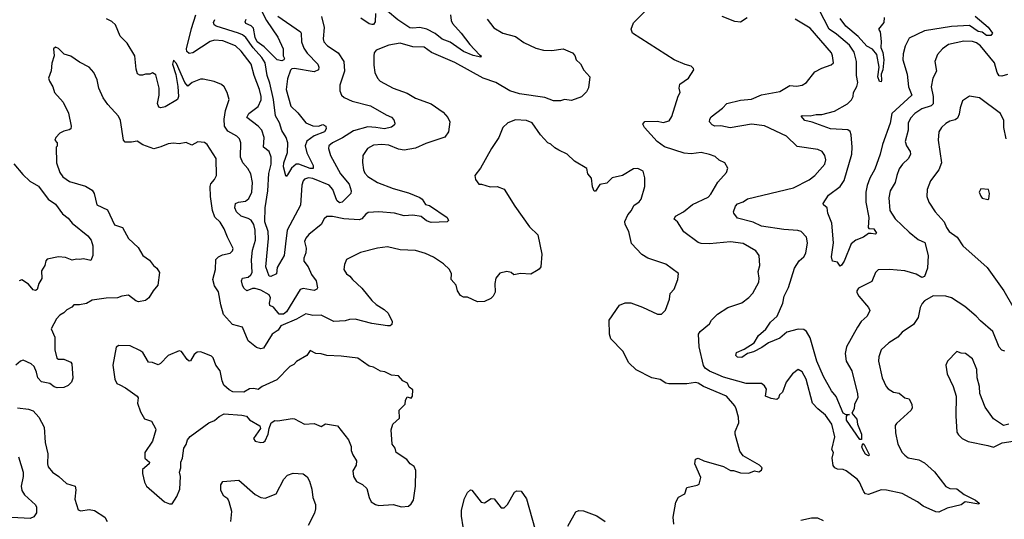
# Model space of a CAD drawing. Extents: x 1443846 to 1577407, y 839182 to 927291.
# Tile 239 of 256: x 1494930 to 1501932, y 907120 to 910671. Entities that reach past the tile are written whole.
import ezdxf

# ---------------------------------------------------------------- set-up
doc = ezdxf.new("R2010")
doc.units = 0

msp = doc.modelspace()

# ---------------------------------------------------------------- linework, layer by layer
at = {"layer": '0CON20XD'}
for points in [[(1497075.7, 910695), (1497096.2, 910615), (1497088.5, 910535), (1497093.1, 910515), (1497120, 910485), (1497195, 910435.5), (1497235.5, 910375), (1497240.4, 910305), (1497206.7, 910205), (1497206.9, 910165), (1497218.6, 910135), (1497238, 910118), (1497295, 910092.1), (1497425, 910058.8), (1497535, 909994.5), (1497575, 909978.6), (1497590.3, 909960.3), (1497598.8, 909935), (1497596.2, 909925), (1497573.5, 909906.5), (1497525.2, 909894.8), (1497463.8, 909905), (1497405, 909910.3), (1497305, 909881.8), (1497225, 909830.8), (1497154.4, 909795), (1497129.4, 909775), (1497125.6, 909755), (1497140.8, 909705), (1497211.8, 909575), (1497272, 909502), (1497286.7, 909455), (1497285.6, 909435), (1497222.9, 909375), (1497205, 909368.8), (1497185, 909386.7), (1497155.9, 909465), (1497132, 909495), (1497015, 909543.6), (1496983.1, 909546.9), (1496955, 909536.6), (1496945.2, 909524.8), (1496936.4, 909495), (1496926.2, 909353.8), (1496832, 909175), (1496821.3, 909078.7), (1496811.1, 908995), (1496760, 908910), (1496755.9, 908864.1), (1496715, 908845.8), (1496705, 908848), (1496679.4, 908915), (1496699.2, 909115), (1496697.9, 909165), (1496674.3, 909235), (1496676.2, 909335), (1496694.3, 909455.7), (1496702.9, 909577.1), (1496719.1, 909645), (1496718.4, 909695), (1496705.2, 909735.3), (1496664.6, 909765), (1496668, 909835), (1496651.1, 909885), (1496625, 909915.4), (1496545.6, 909975), (1496558.5, 910005), (1496626.4, 910055), (1496647.6, 910102.4), (1496648.4, 910125), (1496636.5, 910175), (1496596.8, 910275), (1496577.1, 910355), (1496505, 910448.5), (1496465, 910486.4), (1496375, 910520.7), (1496315, 910526.1), (1496285, 910517.3), (1496162.5, 910435), (1496135, 910430.8), (1496118.2, 910445), (1496117.5, 910465), (1496152, 910608), (1496183.8, 910705)], [(1496643.9, 910743.9), (1496685, 910664.6), (1496765, 910546.9), (1496803.3, 910465), (1496804.3, 910415), (1496813.1, 910395), (1496809.4, 910385), (1496795, 910378.2), (1496760.4, 910385), (1496668.2, 910478.2), (1496619.5, 910515), (1496604.7, 910545), (1496592, 910612), (1496575, 910628.9), (1496537.8, 910645), (1496532.5, 910655), (1496541.5, 910675)], [(1496765, 910696.2), (1496926, 910586), (1496931.5, 910575), (1496934.1, 910515), (1496949.9, 910469.9), (1496975, 910432.5), (1497049.4, 910355), (1497058.1, 910335), (1497054.4, 910315.6), (1497025, 910301.5), (1496885, 910324.8), (1496865, 910321), (1496855, 910311.5), (1496835, 910251.6), (1496824.9, 910175), (1496857.7, 910057.7), (1496909.2, 910009.2), (1496965, 909939.1), (1497015, 909916), (1497055, 909913.9), (1497085.3, 909925.3), (1497108.2, 909915), (1497110.6, 909895), (1497098, 909875), (1497024.9, 909845.1)], [(1497459.5, 910715), (1497458, 910655), (1497445, 910638.1), (1497435, 910636.7), (1497415, 910641.5), (1497355, 910681.8)], [(1497994.2, 910705), (1497997.3, 910665), (1498007.5, 910645), (1498070, 910575), (1498130, 910495), (1498200.5, 910420.5), (1498212.5, 910415), (1498210, 910405), (1498155, 910418), (1498085, 910444.6), (1497991.8, 910511.8), (1497933.8, 910533.8), (1497885, 910574.3), (1497825, 910603.3), (1497775, 910616.3), (1497725, 910610.7), (1497705, 910614.7), (1497619.9, 910669.9), (1497545, 910732.8)], [(1499612, 910128), (1499625.8, 910155), (1499618.6, 910185), (1499625, 910213.3), (1499686.2, 910255), (1499724, 910315), (1499722, 910325), (1499705, 910340), (1499661.7, 910351.7), (1499583.8, 910385), (1499288, 910575), (1499278.6, 910605), (1499295, 910650), (1499372.2, 910727.8)], [(1500104.3, 910685), (1500055, 910654.3), (1500015, 910658.6), (1499925, 910693.8)], [(1501725, 910697.5), (1501817.2, 910617.2), (1501846.7, 910575), (1501835, 910560), (1501805, 910560), (1501775, 910582.5), (1501745, 910588.2), (1501685, 910629.1), (1501555, 910623.5), (1501365, 910593.3), (1501255, 910539.4), (1501227.2, 910482.8), (1501211.4, 910428.6), (1501211.2, 910385), (1501240.7, 910285), (1501250.4, 910195), (1501273.5, 910135), (1501131.6, 910005), (1501120.3, 909935), (1501065.9, 909785), (1501050, 909715), (1501011.3, 909608.7), (1500975.7, 909544.3), (1500956.2, 909493.8), (1500947.2, 909445), (1500947.1, 909375), (1500967.5, 909265), (1500964.1, 909194.1), (1500967.5, 909187.5), (1501005, 909183.8), (1501022.5, 909155), (1501015, 909147.5), (1500985, 909151.2), (1500965, 909152.5), (1500930, 909125), (1500875, 909103.3), (1500841.7, 909078.3), (1500792.5, 908955), (1500775, 908926.7), (1500765, 908920), (1500745, 908947.5), (1500710, 908955), (1500703.3, 908985), (1500717.5, 909085), (1500705.7, 909225), (1500675.8, 909295), (1500672, 909335), (1500646.7, 909355), (1500644, 909365), (1500682.5, 909425), (1500765, 909485.6), (1500792.3, 909527.7), (1500846.3, 909715), (1500850.9, 909765), (1500843.5, 909853.5), (1500835.8, 909875.8), (1500818.1, 909888.1), (1500695, 909896.5), (1500565, 909942.2), (1500513.3, 909955), (1500486.7, 909985), (1500495, 909991.2), (1500552.3, 909987.7), (1500595, 909998.1), (1500635, 909997.3), (1500725, 910020.4), (1500816.7, 910073.3), (1500845, 910100.8), (1500856.5, 910125), (1500859.1, 910155), (1500884.1, 910195.9), (1500889.1, 910225), (1500881.6, 910275), (1500881.7, 910375), (1500865, 910440.5), (1500831, 910491), (1500739, 910569), (1500686.7, 910605), (1500615, 910741.5)], [(1501078, 910688), (1501075, 910652.5), (1501036.7, 910605), (1501050, 910585), (1501057.2, 910517.2), (1501054, 910474), (1501068.9, 910438.9), (1501076, 910385), (1501067.1, 910315), (1501056.9, 910285), (1501058.5, 910241.5), (1501055, 910228.8), (1501045, 910232), (1501033.1, 910265), (1501041.8, 910335), (1501025, 910423.8), (1500995, 910462.5), (1500955, 910482.5), (1500892, 910552), (1500805, 910624.2), (1500765, 910679.2)], [(1498254, 910675), (1498302.4, 910612.4), (1498365, 910575.8), (1498455, 910550.8), (1498515, 910509.2), (1498599.7, 910469.7), (1498655, 910455.7), (1498715, 910451.4), (1498795, 910464), (1498860, 910435), (1498877, 910417), (1498887.5, 910385), (1498917.4, 910357.4), (1498942, 910312), (1498983.8, 910265), (1498974, 910186), (1498960.3, 910159.7), (1498925, 910122), (1498855, 910095.8), (1498805, 910103.8), (1498775, 910094), (1498725, 910094.2), (1498665, 910119.1), (1498485, 910143.8), (1498416.4, 910166.4), (1498315, 910225.5), (1498225.9, 910255.9), (1498025, 910368.2), (1497858.5, 910438.5), (1497806.7, 910475), (1497725, 910479.1), (1497635, 910505.5), (1497555, 910491.1), (1497466.2, 910455), (1497452, 910435), (1497447.5, 910415), (1497448.8, 910348.8), (1497454.4, 910295), (1497475.5, 910255.5), (1497494.5, 910234.5), (1497585.5, 910185.5), (1497685, 910148.1), (1497745, 910112.5), (1497855, 910073.3), (1497942.5, 910015), (1497975.4, 909975.4), (1497988.5, 909945), (1497980, 909875), (1497952.8, 909837.2), (1497819.2, 909790.8), (1497745, 909757.1), (1497665, 909744.6), (1497625, 909752.1), (1497555, 909779.6), (1497505, 909784.6), (1497445, 909779.1), (1497402.9, 909755), (1497370, 909705), (1497366.8, 909656.8), (1497373.8, 909605), (1497385, 909580), (1497405, 909557.8), (1497475, 909514.7), (1497585, 909471.2), (1497695, 909439.6), (1497775, 909408.2), (1497791.1, 909395), (1497815, 909358.8), (1497845, 909351.2), (1497970, 909265), (1497980, 909245), (1497970, 909235), (1497855, 909230.8), (1497822.6, 909242.6), (1497785, 909272), (1497725, 909280.9), (1497665, 909277.7), (1497595.2, 909295.2), (1497485, 909306.7), (1497408.9, 909301.1), (1497390.9, 909289.1), (1497363.9, 909256.1), (1497345, 909247.5), (1497235, 909256.4), (1497155, 909272.7), (1497115, 909271.4), (1497095.7, 909255), (1497074.2, 909215), (1496985.8, 909145), (1496965, 909118), (1496955.7, 909095), (1496966.9, 909046.9), (1496966, 909014), (1496951.5, 908975), (1496951.5, 908955), (1496982.2, 908915), (1497005, 908859.2), (1497037.5, 908815), (1497048.8, 908765), (1497043.8, 908755), (1497025, 908745.7), (1496945, 908761.4), (1496925, 908754.3), (1496826.6, 908595), (1496805, 908578.4), (1496775, 908578.1), (1496735, 908626.7), (1496708.8, 908638.8), (1496705.7, 908655.7), (1496712.9, 908695), (1496703.3, 908715), (1496645, 908747.9), (1496605, 908761.6), (1496585, 908760.5), (1496545, 908744.2), (1496525, 908762), (1496513.5, 908783.5), (1496507.5, 908815), (1496514.4, 908835), (1496555, 908841.6), (1496573.4, 908856.6), (1496583.6, 908875), (1496578.1, 908965), (1496586.8, 909033.2), (1496606.8, 909105), (1496605.3, 909175.3), (1496596.3, 909216.3), (1496575, 909245.5), (1496555, 909259.2), (1496505.7, 909275), (1496472.7, 909305), (1496461.1, 909335), (1496465.6, 909364.4), (1496485, 909374.4), (1496535, 909381.2), (1496559.2, 909400.8), (1496580.4, 909445), (1496585.3, 909515), (1496573.6, 909575), (1496553.6, 909613.6), (1496517.3, 909655), (1496501.5, 909695), (1496502.7, 909795), (1496493.8, 909823.8), (1496473.4, 909843.4), (1496409.7, 909879.7), (1496387.2, 909915), (1496384.7, 909965.3), (1496393.8, 910025), (1496420.8, 910105), (1496406, 910155), (1496383.8, 910195), (1496365, 910211.2), (1496312.7, 910232.7), (1496235, 910248), (1496215, 910247.5), (1496156.7, 910225), (1496125, 910200), (1496105, 910225.6), (1496045, 910359.4), (1496025, 910383.3), (1496015.8, 910355), (1496041.5, 910281.5), (1496055, 910197.5), (1496058.7, 910125), (1496052, 910105), (1495965, 910052.9), (1495935, 910044), (1495920.3, 910050.3), (1495910, 910075), (1495922, 910135), (1495923.1, 910185), (1495899.1, 910279.1), (1495875, 910293.8), (1495855, 910284), (1495825, 910283.8), (1495803.6, 910276.4), (1495785, 910276.7), (1495767.7, 910287.7), (1495758.6, 910318.6), (1495748.2, 910415), (1495693.6, 910505), (1495644.1, 910554.1), (1495612.2, 910635), (1495585, 910658.9), (1495546.6, 910676.6)], [(1497024.9, 909845.1), (1496972.1, 909807.9), (1496959.7, 909775), (1496971.1, 909725), (1497016.8, 909635), (1497016.7, 909613.3), (1496995, 909613), (1496915, 909645.3), (1496896, 909644), (1496862.2, 909615), (1496835, 909568.8), (1496825, 909557.5), (1496821.7, 909561.7), (1496805.7, 909625.7), (1496809.4, 909655), (1496835, 909726.7), (1496836.6, 909795), (1496824.1, 909834.1), (1496793.5, 909883.5), (1496778.5, 909938.5), (1496748.2, 909988.2), (1496733.9, 910105), (1496709.2, 910219.2), (1496690, 910275), (1496675.5, 910365), (1496653.1, 910403.1), (1496591.1, 910471.1), (1496539.2, 910545), (1496515, 910564), (1496486.2, 910576.2), (1496326.5, 910625), (1496313.8, 910635), (1496308.5, 910651.5), (1496318.3, 910671.7)], [(1501955, 910281.9), (1501915, 910270), (1501895, 910273.3), (1501880, 910295), (1501860.9, 910365), (1501763.3, 910485), (1501735, 910505.9), (1501705, 910516.9), (1501645, 910519.6), (1501533.8, 910495), (1501492, 910465), (1501455.7, 910424.3), (1501437.1, 910375), (1501450.6, 910305), (1501423.9, 910256.1), (1501411.5, 910195), (1501426.8, 910125), (1501425, 910073.8), (1501412.1, 910057.9), (1501345, 910037.7), (1501296.4, 910003.6), (1501265, 909971.4), (1501249.1, 909935), (1501247.3, 909885), (1501227.5, 909805), (1501236.5, 909775), (1501261.5, 909735), (1501264.5, 909715), (1501250.6, 909685), (1501206.9, 909645), (1501185, 909612), (1501166.5, 909565), (1501156.1, 909513.9), (1501121.1, 909455), (1501110.9, 909405), (1501116.5, 909315), (1501156.1, 909256.1), (1501255, 909161.9), (1501319.8, 909109.8), (1501367.2, 909087.2), (1501389.5, 908995), (1501384.8, 908905), (1501363, 908847), (1501345, 908837.9), (1501305, 908861.5), (1501225, 908886.5), (1501114.6, 908895.4), (1501035.6, 908894.4), (1501015.5, 908874.5), (1500990.3, 908809.7), (1500943.3, 908786.7), (1500895, 908762.9), (1500883.3, 908745), (1500882.6, 908732.6), (1500897.5, 908705), (1500966, 908625), (1500975.8, 908605), (1500955.8, 908565), (1500913.8, 908526.2), (1500886.9, 908485), (1500810, 908345), (1500799.2, 908299.2), (1500807.1, 908245), (1500846.9, 908175), (1500887.1, 908012.9), (1500889.2, 907985), (1500866.2, 907935), (1500863.3, 907905), (1500847.5, 907875), (1500882.7, 907832.7), (1500887.3, 907795), (1500916, 907726), (1500915, 907687.5), (1500905, 907688), (1500809.6, 907825), (1500809.1, 907850.9), (1500817.5, 907862.5), (1500830, 907865), (1500807, 907863), (1500785, 907874.1), (1500735, 907993.3), (1500702.2, 908032.2), (1500646, 908136), (1500598.1, 908245), (1500550.2, 908410.2), (1500525.3, 908455.3), (1500505, 908469.6), (1500465, 908471.8), (1500385, 908449.2), (1500335, 908407.3), (1500255, 908374.4), (1500208.3, 908341.7), (1500148.8, 908311.2), (1500105, 908297.8), (1500065, 908270.8), (1500035, 908272.5), (1500022.9, 908285), (1500027.5, 908305), (1500080.8, 908329.2), (1500152.2, 908375), (1500184.1, 908425.9), (1500235, 908472.5), (1500269.6, 908520.4), (1500317.1, 908565), (1500355.7, 908655.7), (1500366.9, 908705), (1500397.5, 908767.5), (1500438.6, 908905), (1500473, 908957), (1500505.8, 908985), (1500519.3, 909010.7), (1500533.3, 909085), (1500525.8, 909125), (1500486, 909165), (1500462.8, 909172.8), (1500365, 909179.7), (1500205, 909203.6), (1500145, 909232.3), (1500035, 909261.2), (1500008.8, 909295), (1500006.7, 909306.7), (1500020.6, 909345), (1500035, 909362.5), (1500075, 909377.1), (1500105, 909397.3), (1500433.4, 909476.6), (1500545, 909532.5), (1500584, 909565), (1500655, 909643.3), (1500662, 909675), (1500655.8, 909705.8), (1500636.7, 909735), (1500605, 909748), (1500459.4, 909769.4), (1500384, 909844), (1500227.3, 909917.2), (1500135, 909928.1), (1499982.6, 909902.6), (1499915, 909915.8), (1499874.2, 909914.2), (1499853.3, 909925), (1499836.4, 909946.4), (1499836.7, 909965), (1499848.3, 909981.7), (1499927.7, 910042.3), (1499957.5, 910075), (1500055, 910098.6), (1500135, 910106.7), (1500205, 910137.5), (1500335, 910161.4), (1500407, 910203), (1500455, 910198), (1500495, 910206), (1500524.2, 910225.8), (1500585, 910301.2), (1500634.2, 910325.8), (1500699.5, 910350.5), (1500716.1, 910363.9), (1500710.8, 910415), (1500702.5, 910435), (1500551.3, 910611.3), (1500444, 910675)], [(1499582.5, 907085), (1499576, 907135), (1499595, 907242.5), (1499615, 907277.5), (1499658.8, 907301.2), (1499673.1, 907346.9), (1499748.3, 907361.7), (1499760.7, 907369.3), (1499773.6, 907416.4), (1499731.2, 907515), (1499735, 907546.7), (1499755, 907553.3), (1499795.9, 907535.9), (1499935, 907495.8), (1499985, 907466.7), (1500006.4, 907466.4), (1500055, 907451.2), (1500115, 907446.7), (1500155, 907463.3), (1500185, 907457.5), (1500205, 907470), (1500210, 907485), (1500190, 907505), (1500075, 907570), (1500050.8, 907605), (1500018.6, 907725), (1500018.1, 907745), (1500042.9, 907805), (1500040.6, 907845), (1500025.6, 907905), (1500015, 907925.7), (1499956.5, 907995), (1499793.4, 908063.4), (1499755, 908088.6), (1499735, 908092.9), (1499673, 908083), (1499545, 908082.5), (1499525, 908088), (1499485, 908114.2), (1499425, 908125.8), (1499315, 908182), (1499262, 908232), (1499218.8, 908315), (1499133.2, 908403.2), (1499124, 908435), (1499120.8, 908535), (1499195, 908641.2), (1499235, 908659.2), (1499275, 908657.5), (1499358.8, 908628.8), (1499465, 908578.8), (1499495, 908577.5), (1499523.6, 908606.4), (1499551.2, 908685), (1499556.7, 908725), (1499585, 908756.7), (1499611.2, 908825), (1499615, 908867.5), (1499525, 908933.3), (1499396.1, 908976.1), (1499355, 909003.3), (1499280, 909080), (1499261.4, 909165), (1499236.2, 909215), (1499233.9, 909236.1), (1499253.8, 909285), (1499280, 909315), (1499298.3, 909351.7), (1499335, 909376), (1499348.6, 909395), (1499376.4, 909486.4), (1499376.1, 909546.1), (1499362.5, 909595), (1499325, 909613.3), (1499295, 909611.2), (1499216.9, 909563.1), (1499143.2, 909546.8), (1499105, 909510), (1499055, 909498.8), (1499025, 909453.3), (1499015, 909452.5), (1499003.6, 909483.6), (1498995.5, 909545.5), (1498971.2, 909575), (1498962.7, 909612.7), (1498875.9, 909665.9), (1498824.4, 909714.4), (1498763.8, 909745), (1498735, 909760), (1498706.6, 909786.6), (1498685, 909795.7), (1498633.1, 909853.1), (1498575, 909939.2), (1498535, 909955.6), (1498455, 909959.2), (1498402.4, 909937.6), (1498366, 909905), (1498336.4, 909833.6), (1498285, 909756.2), (1498206.7, 909615), (1498167.5, 909565), (1498172.5, 909535), (1498195, 909502.5), (1498215, 909502.5), (1498275, 909483.3), (1498326.4, 909486.4), (1498375, 909466.7), (1498450.8, 909345), (1498555, 909200), (1498615, 909142), (1498644.2, 909005), (1498635.4, 908914.6), (1498625, 908898.8), (1498604.2, 908885.8), (1498565, 908861.9), (1498492.2, 908867.8), (1498445, 908856.7), (1498425, 908873.3), (1498395, 908882), (1498345, 908868.8), (1498316.2, 908835), (1498308.8, 908795), (1498311.2, 908735), (1498297.5, 908705), (1498280.7, 908689.3), (1498235, 908669.2), (1498185, 908666.9), (1498115, 908700), (1498085, 908699.2), (1498065, 908710), (1498044.5, 908744.5), (1498034.2, 908785), (1497999.2, 908825), (1498000, 908865), (1497987.1, 908895), (1497944.2, 908935), (1497873.7, 908983.7), (1497815, 909010), (1497745, 909030), (1497635, 909035.7), (1497545, 909055.7), (1497473.6, 909046.4), (1497353, 909017), (1497254.1, 908965.9), (1497238.8, 908931.2), (1497235.7, 908895), (1497253.1, 908865), (1497277.9, 908847.9), (1497295.7, 908825), (1497363.3, 908763.3), (1497434.3, 908675), (1497465, 908647.8), (1497522.2, 908612.2), (1497550, 908585), (1497579.2, 908525), (1497576.7, 908505), (1497565, 908496.2), (1497545, 908494.2), (1497435, 908511.2), (1497315, 908541.8), (1497275, 908540.5), (1497245, 908530), (1497165, 908527.1), (1497075, 908570), (1497015, 908569.6), (1496965, 908581.5), (1496898.3, 908541.7), (1496788, 908495), (1496768.9, 908465), (1496724.9, 908435.1), (1496665, 908337.5), (1496645, 908330.8), (1496615, 908340), (1496555, 908389.4), (1496514.5, 908484.5), (1496443.5, 908503.5), (1496380, 908575), (1496359.4, 908645), (1496345, 908737.5), (1496315, 908780), (1496304.3, 908825), (1496323.1, 908895), (1496323.8, 908966.2), (1496344, 908985), (1496371.3, 908998.7), (1496427.3, 909012.7), (1496442.3, 909027.7), (1496448.8, 909045), (1496406.9, 909125), (1496385, 909184), (1496355, 909232.9), (1496318.3, 909268.3), (1496302.3, 909315), (1496286.5, 909415), (1496283.5, 909485), (1496289.5, 909505), (1496316.4, 909535), (1496330, 909565), (1496328.1, 909685), (1496264, 909785), (1496245, 909799.4), (1496197, 909803), (1496155, 909780), (1496115, 909797.5), (1496065, 909788), (1496025, 909794), (1495985, 909788.8), (1495935, 909766.7), (1495885, 909753.3), (1495805, 909781.2), (1495765, 909808.8), (1495725, 909800), (1495681.2, 909801.2), (1495667.5, 909815), (1495647.5, 909955), (1495632, 909985), (1495557.6, 910067.6), (1495524, 910115), (1495492, 910185), (1495482, 910245), (1495458, 910295), (1495423.3, 910335), (1495355, 910369.2), (1495295, 910412), (1495247.3, 910427.3), (1495205, 910467.5), (1495185, 910476.7), (1495170, 910465), (1495176, 910415), (1495158, 910362), (1495153.2, 910306.8), (1495136.2, 910255), (1495141.2, 910235), (1495166, 910195), (1495178.6, 910155), (1495240, 910085), (1495277.7, 910007.7), (1495295.6, 909914.4), (1495294, 909896), (1495282.3, 909887.7), (1495245, 909880), (1495215.8, 909864.2), (1495186.4, 909833.6), (1495180, 909815), (1495196.7, 909795), (1495196.7, 909773.3), (1495190, 909765), (1495190.8, 909655), (1495214.6, 909584.6), (1495237.5, 909555), (1495285, 909520), (1495398.7, 909488.7), (1495445, 909460), (1495460.4, 909435), (1495479.2, 909355), (1495555, 909318.8), (1495605, 909213.3), (1495661.9, 909195), (1495702.9, 909115), (1495772.1, 909052.1), (1495805.7, 908995), (1495852.3, 908962.3), (1495881.2, 908925), (1495906, 908905), (1495924.2, 908875), (1495912, 908785), (1495878.8, 908745), (1495848.8, 908695), (1495825, 908676.2), (1495775, 908666), (1495755, 908673.8), (1495705, 908712), (1495657.5, 908705), (1495625, 908694), (1495545, 908691.4), (1495445, 908677.5), (1495405, 908654), (1495355, 908643.3), (1495315, 908643.3), (1495302.1, 908627.9), (1495265, 908608.9), (1495243.1, 908586.9), (1495215, 908571.8), (1495191.1, 908545), (1495154.8, 908475), (1495180.9, 908415), (1495180.4, 908325), (1495194.4, 908265), (1495205, 908257.5), (1495245, 908258.8), (1495295, 908237.5), (1495300, 908225), (1495307.3, 908122.7), (1495298.8, 908095), (1495275, 908070), (1495245, 908057.5), (1495195.6, 908055.6), (1495175, 908062.5), (1495144.3, 908084.3), (1495085, 908097.1), (1495058.1, 908125), (1495050.6, 908165), (1495032, 908205), (1495011.2, 908225), (1494955, 908250.8), (1494936.7, 908245), (1494903.3, 908215)], [(1501935, 908314), (1501915, 908321.4), (1501895, 908342.5), (1501849.4, 908455), (1501761.3, 908531.3), (1501731.8, 908565), (1501652, 908632), (1501555, 908694.6), (1501515, 908705.4), (1501425, 908707.7), (1501365, 908674), (1501346.8, 908653.2), (1501334.2, 908625), (1501319.2, 908555), (1501286, 908505), (1501205, 908450), (1501174, 908415), (1501111.2, 908375), (1501055.6, 908324.4), (1501038.6, 908275), (1501036.7, 908245), (1501064.2, 908125), (1501090.8, 908065), (1501105, 908048), (1501143.2, 908023.2), (1501185, 908015.6), (1501225, 907984.3), (1501255.5, 907975.5), (1501274.3, 907935), (1501277.3, 907912.7), (1501268.8, 907895), (1501165, 907802), (1501154.5, 907785.5), (1501158.1, 907735), (1501175, 907653.8), (1501205.6, 907595.6), (1501223.8, 907575), (1501247.5, 907557.5), (1501325, 907542.2), (1501365, 907521.4), (1501435, 907456.7), (1501515, 907353.8), (1501545, 907339.6), (1501595, 907335.8), (1501646, 907295), (1501726.5, 907256.5), (1501753.8, 907235), (1501751.7, 907228.3), (1501652.5, 907245), (1501625, 907223.8), (1501525, 907198.6), (1501465, 907170.8), (1501445, 907172.5), (1501355, 907212.2), (1501315.2, 907245.2), (1501205, 907302.5), (1501093.7, 907326.3), (1501055, 907329.1), (1500965, 907295.6), (1500945, 907300.6), (1500931.9, 907315), (1500902.5, 907385), (1500884.2, 907405), (1500808, 907465), (1500785, 907473.3), (1500745, 907475.7), (1500726.8, 907486.8), (1500715, 907503.3), (1500707.1, 907555), (1500716, 907595), (1500706, 907616), (1500726.7, 907705), (1500704.4, 907795), (1500660.8, 907860.8), (1500605.2, 907905.2), (1500567.3, 907945), (1500521.9, 908115), (1500495, 908168), (1500465, 908183.8), (1500426, 908155), (1500381.4, 908095), (1500355, 908023.8), (1500333.3, 908005), (1500325, 907980), (1500315, 907972.5), (1500275, 907977.5), (1500232.5, 907995), (1500241.2, 908045), (1500227.6, 908067.6), (1500204.4, 908084.4), (1500095, 908085.4), (1499935, 908129.4), (1499897.6, 908147.6), (1499835, 908172.4), (1499804.4, 908194.4), (1499792.2, 908212.2), (1499762.5, 908345), (1499756, 908435), (1499768, 908455), (1499835, 908510), (1499848.8, 908535), (1499891.1, 908578.9), (1499966.7, 908625), (1500065, 908657.5), (1500115, 908695.8), (1500143, 908727), (1500185.8, 908805.8), (1500189.2, 908835), (1500182.3, 908882.3), (1500192.5, 908925), (1500188, 908995), (1500165, 909028.8), (1500075, 909080.8), (1499985, 909092.5), (1499835, 909079.1), (1499775, 909080.7), (1499755, 909088.5), (1499652.4, 909162.4), (1499606.7, 909235), (1499583, 909253), (1499593.3, 909275), (1499651.2, 909305), (1499715, 909357.5), (1499825, 909408.8), (1499845, 909430), (1499894.4, 909515.6), (1499955.8, 909584.2), (1499966.2, 909615), (1499944.1, 909654.1), (1499905, 909674), (1499875, 909698.6), (1499835, 909714.2), (1499775, 909727.1), (1499705, 909717.3), (1499655, 909722.1), (1499515, 909767.7), (1499462.5, 909805), (1499372, 909905), (1499361.2, 909928.8), (1499375, 909946.7), (1499465, 909950.6), (1499505, 909939.5), (1499548.1, 909951.9), (1499567, 909983), (1499612, 910128)], [(1501945, 909824.2), (1501928.8, 909905), (1501927.5, 909955), (1501904.5, 910004.5), (1501755, 910115.7), (1501685, 910128.6), (1501634.5, 910095.5), (1501616.9, 910045), (1501611.3, 909998.7), (1501597.9, 909972.1), (1501581.1, 909958.9), (1501545, 909949.1), (1501516.7, 909933.3), (1501484.3, 909905), (1501467.1, 909875), (1501461.9, 909815), (1501485.5, 909654.5), (1501465.8, 909605), (1501406, 909525), (1501384, 909465), (1501381.2, 909415), (1501394, 909375), (1501439.2, 909305), (1501504, 909235), (1501520.8, 909195), (1501540.6, 909165), (1501596.4, 909125), (1501635.7, 909065), (1501809.2, 908909.2), (1501929.3, 908745), (1501992.9, 908632.9)], [(1494887.8, 909647.8), (1494952, 909572), (1495003.4, 909523.4), (1495065, 909488.2), (1495132.5, 909395), (1495185, 909358.9), (1495235, 909291.9), (1495275, 909260), (1495304, 909224), (1495414.2, 909135), (1495437.5, 909105), (1495449.2, 909065), (1495450, 908995), (1495435, 908958.8), (1495385, 908971.2), (1495355, 908966), (1495335, 908970), (1495302.3, 908962.3), (1495255, 908980), (1495205, 908985.6), (1495125, 908970), (1495115, 908957.5), (1495108.6, 908925), (1495084.4, 908885), (1495087.6, 908832.4), (1495065.7, 908795), (1495055, 908752.5), (1495043, 908747), (1495025, 908750), (1494991.7, 908791.7), (1494945, 908821.2), (1494926.7, 908815)], [(1501815, 909392.5), (1501821.7, 909398.3), (1501826.7, 909435), (1501820, 909465), (1501765, 909470), (1501753.8, 909446.2), (1501765, 909417.5), (1501775, 909403.3), (1501815, 909392.5)], [(1497645, 907208), (1497695, 907214), (1497715, 907228.8), (1497730, 907255), (1497744.3, 907354.3), (1497747.6, 907467.6), (1497735.6, 907495.6), (1497707.5, 907515), (1497682.5, 907545), (1497607.5, 907595), (1497600, 907625), (1497578, 907655), (1497571.2, 907755), (1497583.9, 907796.1), (1497631.7, 907838.3), (1497627.5, 907895), (1497670.7, 907939.3), (1497673.3, 907965), (1497685, 907990), (1497715, 907980), (1497722.5, 907995), (1497725, 908040), (1497700, 908060), (1497687.7, 908087.7), (1497654.4, 908104.4), (1497625, 908138.8), (1497575, 908143.8), (1497527.7, 908167.7), (1497495, 908174), (1497445, 908201.2), (1497415, 908208.8), (1497335, 908264.2), (1497215, 908280.6), (1497114.2, 908284.2), (1497075, 908296.2), (1497035, 908298.8), (1496995, 908320), (1496972.5, 908285), (1496897.7, 908242.3), (1496879.4, 908220.6), (1496851.2, 908205), (1496759.5, 908110.5), (1496655, 908064), (1496625, 908042.5), (1496595, 908050), (1496565, 908048), (1496525, 908022.5), (1496445, 908026.5), (1496419.5, 908039.5), (1496382.9, 908072.9), (1496369.6, 908105), (1496356.2, 908175), (1496326, 908215), (1496305, 908268.8), (1496295, 908278.8), (1496241.7, 908301.7), (1496215, 908310.8), (1496191.8, 908308.2), (1496169.7, 908290.3), (1496145, 908247.5), (1496135, 908243.3), (1496120, 908255), (1496081.7, 908311.7), (1496065, 908318), (1495986.2, 908285), (1495932.1, 908227.9), (1495915, 908218), (1495875, 908233.8), (1495847, 908237), (1495806.2, 908305), (1495785, 908320), (1495715, 908352.5), (1495635, 908356.2), (1495616.1, 908343.9), (1495592.9, 908215), (1495606.9, 908115), (1495621.2, 908085), (1495642.5, 908075), (1495683.3, 908055), (1495766.7, 907995), (1495773.6, 907983.6), (1495768.8, 907945), (1495788.8, 907885), (1495817.5, 907835), (1495867.7, 907817.7), (1495895.9, 907765.9), (1495898.8, 907755), (1495873.8, 907675), (1495820.8, 907595), (1495820, 907555), (1495853.3, 907525), (1495850, 907515), (1495803.3, 907475), (1495803.3, 907445), (1495816.7, 907385), (1495831.2, 907355), (1495960, 907245), (1495995, 907230), (1496015, 907230), (1496047.9, 907282.1), (1496070, 907335), (1496073.3, 907425), (1496066.7, 907455), (1496076.7, 907485), (1496076.7, 907525), (1496087.5, 907555), (1496097.5, 907625), (1496115, 907652.5), (1496123.8, 907685), (1496141.7, 907708.3), (1496274.5, 907805.5), (1496315, 907822.5), (1496349.3, 907850.7), (1496385, 907869.2), (1496510.9, 907860.9), (1496542.5, 907852.5), (1496565, 907826.7), (1496637.5, 907785), (1496642.5, 907765), (1496593.8, 907695), (1496605, 907676.2), (1496645, 907665.8), (1496665, 907668), (1496675, 907676.7), (1496698, 907725), (1496703.3, 907765), (1496718.8, 907805), (1496745, 907823.3), (1496765, 907820), (1496867.6, 907837.6), (1496885, 907834.3), (1496955, 907796.2), (1497025, 907800), (1497075, 907780), (1497105, 907797.5), (1497190, 907785), (1497267.5, 907685), (1497287, 907637), (1497288.3, 907608.3), (1497298.3, 907578.3), (1497326, 907536), (1497323.8, 907505), (1497298.8, 907465), (1497303.1, 907423.1), (1497325, 907389.2), (1497367.7, 907367.7), (1497399.8, 907339.8), (1497415.5, 907275), (1497430, 907245), (1497460, 907225), (1497485, 907219.1), (1497585, 907225.8), (1497645, 907208)], [(1501963.6, 907796.4), (1501925, 907786.7), (1501854.1, 907834.1), (1501796.1, 907916.1), (1501758.8, 908015), (1501756, 908065), (1501738.8, 908125), (1501736, 908185), (1501705, 908260), (1501655, 908297.5), (1501625, 908300), (1501595, 908312.5), (1501526.7, 908245), (1501516.2, 908215), (1501526.2, 908155), (1501567.5, 908065), (1501590, 907995), (1501586.2, 907855), (1501595, 907740), (1501605, 907720), (1501632.5, 907695), (1501674.1, 907674.1), (1501813.6, 907643.6), (1501855, 907633.3), (1501916.1, 907663.9), (1501995, 907676.2)], [(1494915, 907911.9), (1494992.1, 907902.1), (1495025, 907890.8), (1495065.3, 907845.3), (1495104.2, 907775), (1495111.2, 907665), (1495131.2, 907585), (1495128, 907515), (1495133, 907493), (1495164.6, 907454.6), (1495208.8, 907425), (1495264.2, 907375), (1495324, 907355), (1495328.6, 907328.6), (1495323.2, 907263.2), (1495346.1, 907186.1), (1495365, 907180), (1495425, 907189.4), (1495463.2, 907183.2), (1495535, 907134.2), (1495551.4, 907105)], [(1500965, 907572.2), (1500945, 907582.5), (1500924.7, 907615), (1500919.2, 907635), (1500925, 907658.8), (1500935, 907650.8), (1500967.5, 907585), (1500970, 907575), (1500965, 907572.2)], [(1494921.2, 907565), (1494954.2, 907455), (1494954.7, 907425), (1494939.6, 907355), (1494944.5, 907325), (1494965, 907293.1), (1495041.7, 907221.7), (1495050.6, 907205), (1495048.9, 907165), (1495031.8, 907138.2), (1495005, 907125.5), (1494875, 907133.1)], [(1496432, 907105), (1496439.4, 907175), (1496420.6, 907245), (1496409.4, 907265), (1496381.8, 907285), (1496361.2, 907325), (1496360, 907365), (1496375, 907387.5), (1496487.9, 907397.9), (1496605.7, 907295), (1496645, 907275.5), (1496675, 907271.1), (1496755, 907301.9), (1496807.7, 907405), (1496835, 907432.7), (1496875, 907447.5), (1496945, 907442.5), (1496975, 907421.2), (1496991.8, 907391.8), (1497007.5, 907335), (1497014.5, 907275), (1497033.1, 907225), (1497034.5, 907195), (1497027.2, 907162.8), (1496982.2, 907075)], [(1498083.6, 907066.4), (1498071.2, 907141.2), (1498072.5, 907185), (1498092.7, 907267.3), (1498115, 907310), (1498135, 907330), (1498145, 907327.5), (1498212.3, 907242.3), (1498235, 907236.2), (1498282.7, 907267.3), (1498305, 907266.2), (1498355, 907201.2), (1498375, 907201.2), (1498398.8, 907225), (1498448, 907312), (1498465, 907321.2), (1498495, 907320), (1498534.4, 907264.4), (1498592.5, 907055)], [(1498828.8, 907071.2), (1498885, 907174), (1498905, 907182.5), (1498939.4, 907179.4), (1499035, 907145.7), (1499094, 907105)], [(1500645, 907108), (1500605, 907127.1), (1500561.2, 907128.8), (1500485, 907112.5)]]:
    msp.add_lwpolyline(points, dxfattribs=at)

doc.saveas('drawing.dxf')
